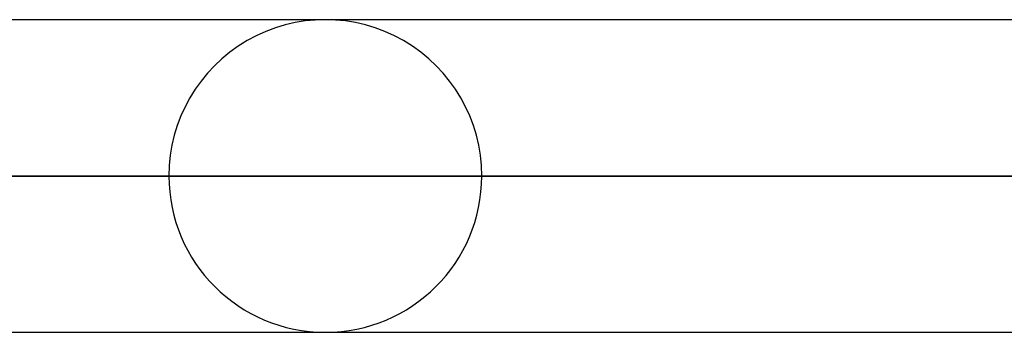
# Model space of a CAD drawing. Header units: millimetres. Extents: x -288 to 288, y -100 to 123.
# Tile 57 of 75: x 106.72 to 113.84, y 41.17 to 43.44. Entities that reach past the tile are written whole.
import ezdxf

# ---------------------------------------------------------------- set-up
doc = ezdxf.new("R2010")
doc.units = ezdxf.units.MM
doc.layers.add('MAIN-1', color=7, linetype='Continuous')
doc.layers.add('MAIN-2', color=7, linetype='Continuous')

msp = doc.modelspace()

# ---------------------------------------------------------------- linework, layer by layer
at = {"layer": 'MAIN-1'}
for p, q in [((163.0594, 43.435), (-163.0594, 43.435)), ((163.8512, 42.305), (-163.8512, 42.305)), ((-163.1095, 41.175), (163.1095, 41.175))]:
    msp.add_line(p, q, dxfattribs=at)
at = {"layer": 'MAIN-2'}
for p, q in [((-163.8512, 42.305), (163.8512, 42.305)), ((162.3012, 42.305), (-162.3012, 42.305)), ((-162.3012, 42.305), (162.3012, 42.305)), ((107.802, 42.305), (80.6885, 42.305)), ((80.6885, 42.305), (107.802, 42.305)), ((82.3865, 42.305), (110.062, 42.305)), ((110.062, 42.305), (82.3865, 42.305))]:
    msp.add_line(p, q, dxfattribs=at)
for start, end in [(0, 180.00002), (180.00002, 0)]:
    msp.add_arc((108.932, 42.305), 1.13, start, end, dxfattribs=at)

doc.saveas('drawing.dxf')
